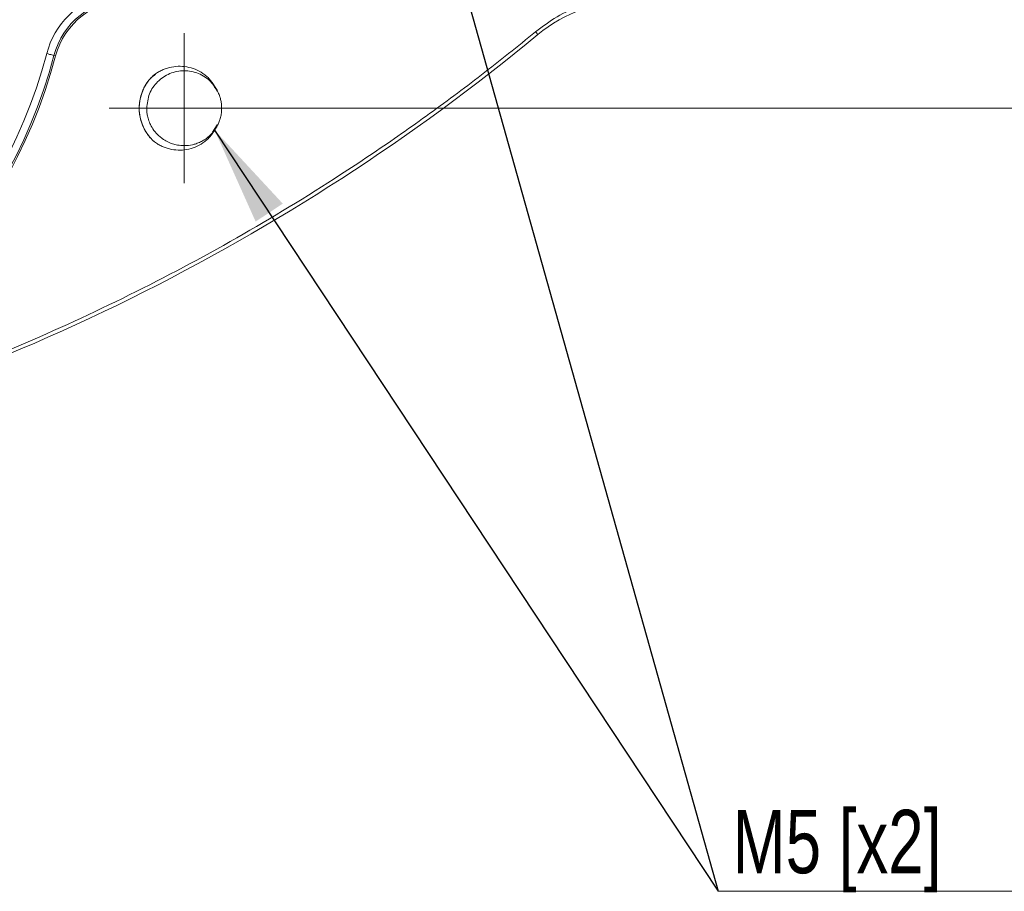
# Model space of a CAD drawing. Header units: millimetres. Extents: x 0 to 420, y 0 to 297.
# Tile 3 of 41: x 115 to 148, y 77 to 106. Entities that reach past the tile are written whole.
import ezdxf

# ---------------------------------------------------------------- set-up
doc = ezdxf.new("R2010")
doc.units = ezdxf.units.MM
doc.styles.add('SLDTEXTSTYLE0', font='TXT', dxfattribs={"width": 0.75})
doc.dimstyles.new('SLDDIMSTYLE1', dxfattribs={"dimtxt": 3.5, "dimasz": 3.302, "dimexe": 0, "dimexo": 0.0625, "dimgap": 0.875, "dimtad": 2, "dimdec": 6, "dimlfac": 2, "dimrnd": 1e-09, "dimzin": 12, "dimdsep": 46, "dimtxsty": 'SLDTEXTSTYLE0', "dimsah": 1, "dimcen": 0.09, "dimadec": 0, "dimazin": 3, "dimtfac": 1, "dimtofl": 0, "dimtmove": 0, "dimatfit": 3, "dimfxl": 1, "dimfrac": 2, "dimtolj": 1, "dimtzin": 12, "dimarcsym": 0})
doc.dimstyles.new('SLDDIMSTYLE6', dxfattribs={"dimtxt": 3.5, "dimasz": 3.302, "dimexe": 0, "dimexo": 0.0625, "dimgap": 0.875, "dimtad": 0, "dimtih": 1, "dimtoh": 1, "dimlfac": 2, "dimrnd": 1e-09, "dimzin": 12, "dimdsep": 46, "dimtxsty": 'SLDTEXTSTYLE0', "dimsah": 1, "dimcen": 0, "dimadec": 0, "dimazin": 3, "dimtfac": 1, "dimtofl": 0, "dimtmove": 0, "dimatfit": 3, "dimfxl": 1, "dimfrac": 2, "dimtolj": 1, "dimtzin": 12, "dimarcsym": 0})
doc.dimstyles.new('SLDDIMSTYLE8', dxfattribs={"dimtxt": 0.18, "dimasz": 3.302, "dimexe": 0, "dimexo": 0.0625, "dimgap": 0, "dimtad": 0, "dimtih": 1, "dimtoh": 1, "dimdec": 0, "dimrnd": 1e-09, "dimzin": 0, "dimdsep": 46, "dimtxsty": 'Standard', "dimsah": 1, "dimcen": 0.09, "dimadec": 0, "dimazin": 0, "dimtfac": 3.302, "dimtdec": 0, "dimtofl": 0, "dimtmove": 0, "dimatfit": 3, "dimfxl": 1, "dimfrac": 2, "dimtolj": 1, "dimtzin": 0, "dimarcsym": 0})

# ---------------------------------------------------------------- blocks, each defined once
blk = doc.blocks.new('_D_9')
at = {"color": 7, "linetype": 'Continuous', "lineweight": 0}
for p, q in [((116.067, 151.323), (120.258, 160.9)), ((120.258, 160.9), (132.438, 160.9))]:
    blk.add_line(p, q, dxfattribs=at)
blk.add_solid([(116.067, 151.323), (117.857, 154.144), (116.926, 154.552)], dxfattribs=at)
at = {"color": 7, "linetype": 'Continuous', "lineweight": 0, "insert": (121.846, 165.412), "char_height": 3.5, "attachment_point": 1, "style": 'SLDTEXTSTYLE0'}
blk.add_mtext('R141', dxfattribs=at)
blk = doc.blocks.new('_D_10')
at = {"color": 7, "linetype": 'Continuous', "lineweight": 0}
for p, q in [((101.475, 155.899), (104.556, 171.198)), ((104.556, 171.198), (116.736, 171.198))]:
    blk.add_line(p, q, dxfattribs=at)
blk.add_solid([(101.475, 155.899), (102.625, 159.036), (101.629, 159.237)], dxfattribs=at)
at = {"color": 7, "linetype": 'Continuous', "lineweight": 0, "insert": (106.144, 175.71), "char_height": 3.5, "attachment_point": 1, "style": 'SLDTEXTSTYLE0'}
blk.add_mtext('R159', dxfattribs=at)
blk = doc.blocks.new('_D_15')
at = {"color": 7, "linetype": 'Continuous', "lineweight": 0}
for p, q in [((124.376, 143.564), (167.892, 143.564)), ((166.892, 143.564), (166.892, 103.353)), ((123.126, 103.353), (167.892, 103.353))]:
    blk.add_line(p, q, dxfattribs=at)
for points in [[(166.892, 143.564), (166.384, 140.262), (167.4, 140.262)], [(166.892, 103.353), (167.4, 106.655), (166.384, 106.655)]]:
    blk.add_solid(points, dxfattribs=at)
at = {"color": 7, "linetype": 'Continuous', "lineweight": 0, "insert": (162.38, 120.872), "char_height": 3.5, "attachment_point": 1, "rotation": 90, "style": 'SLDTEXTSTYLE0'}
blk.add_mtext('80', dxfattribs=at)
blk = doc.blocks.new('SW_NOTE_4')
at = {"color": 0, "linetype": 'Continuous', "lineweight": 0}
blk.add_line((9.789, 0), (0, 0), dxfattribs=at)
blk.add_line((9.789, 0), (0, 0), dxfattribs=at)
at = {"color": 0, "linetype": 'Continuous', "lineweight": 0, "insert": (0.478, 2.719), "char_height": 2.1167, "attachment_point": 1, "style": 'SLDTEXTSTYLE0'}
blk.add_mtext('M5 [x2]', dxfattribs=at)
blk = doc.blocks.new('SW_CENTERMARKSYMBOL_4')
at = {"color": 0, "linetype": 'Continuous', "lineweight": 0}
for p, q in [((0, 1.25), (0, 2.5)), ((0, 0), (0, 1.25)), ((-1.25, 0), (-2.5, 0)), ((0, 0), (-1.25, 0)), ((0, 0), (0, -1.25)), ((0, 0), (1.25, 0)), ((1.25, 0), (2.5, 0)), ((0, -1.25), (0, -2.5))]:
    blk.add_line(p, q, dxfattribs=at)

msp = doc.modelspace()

# ---------------------------------------------------------------- linework, layer by layer
at = {"color": 7, "linetype": 'Continuous', "lineweight": 15}
for p, q in [((116.58641384, 105.09662761), (116.53320924, 105.11066823)), ((121.81522385, 102.55246482), (121.9769238, 102.79446154))]:
    msp.add_line(p, q, dxfattribs=at)
at = {"color": 7, "linetype": 'Continuous', "lineweight": 15, "flags": 128}
for points in [[(132.5907676, 105.90418487), (132.6061307, 105.88559008), (132.6209201, 105.86769565), (132.63456956, 105.85117212), (132.64657245, 105.83664163), (132.65648172, 105.82464992), (132.66392485, 105.81564589), (132.66861127, 105.80997041), (132.67037705, 105.80783582)], [(116.53320924, 105.11066823), (116.52785227, 105.11208198), (116.51361421, 105.11583893), (116.4910315, 105.12179753), (116.46094606, 105.12973613), (116.42449782, 105.13935483), (116.38305024, 105.15029228), (116.33816049, 105.16213684), (116.29151986, 105.17444334)]]:
    msp.add_lwpolyline(points, dxfattribs=at)
at = {"color": 7, "linetype": 'Continuous', "lineweight": 15}
for centre, radius, start, end in [((119.00539285, 104.45832601), 2.55680512, 92.424042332, 165.21813407), ((119.00539285, 104.45832601), 2.50177597, 90, 165.21813407), ((135.85097591, 101.95832281), 4.99349243, 90, 129.564694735), ((87.86890365, 160.03150672), 70.33760306, 283.1576996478, 309.5646947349), ((99.66730908, 109.56112093), 17.44319488, 283.157959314, 345.21813407), ((99.66730908, 109.56112093), 17.49822403, 283.157959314, 345.21813407)]:
    msp.add_arc(centre, radius, start, end, dxfattribs=at)
for points in [[(116.29151804, 105.17444384), (116.55109314, 106.1581567), (117.32305201, 106.92464731), (118.30858527, 107.17722292)], [(103.58111554, 92.8192758), (109.77700057, 94.26771202), (114.66808008, 99.02209404), (116.29151804, 105.17444384)]]:
    msp.add_open_spline(points, degree=3, dxfattribs=at)
at = {"color": 8, "linetype": 'Continuous', "lineweight": 15}
msp.add_open_spline([(132.5907676, 105.90418487), (132.82554486, 106.07836926), (133.29864166, 106.42936612), (134.05894739, 106.78449965), (134.58421158, 106.90565474), (134.82026444, 106.96010164)], degree=3, knots=[0, 0, 0, 0, 0.3516671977, 0.7086403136, 1, 1, 1, 1], dxfattribs=at)
at = {"color": 7, "linetype": 'Continuous', "lineweight": 15}
for points, knots in [([(103.85154561, 91.66216083), (104.0385392, 91.70634028), (104.41245182, 91.79468157), (104.97182174, 91.93298796), (105.52993299, 92.07549917), (106.08668789, 92.22263302), (106.64211258, 92.37427762), (107.19620006, 92.53046293), (107.74895219, 92.69118092), (108.30036846, 92.85643374), (108.85044901, 93.02622083), (109.39919374, 93.20054229), (109.94660286, 93.3793982), (110.49267563, 93.56278814), (111.03741474, 93.75071373), (112.67459046, 94.33055466), (115.37421178, 95.38792908), (119.06254268, 97.08511507), (122.64705265, 98.99205285), (125.28761822, 100.59965705), (127.05714194, 101.76882599), (128.00775553, 102.4195499), (128.9471643, 103.08554446), (129.87545569, 103.76671944), (130.79233444, 104.46342749), (131.69889346, 105.17434666), (132.29340948, 105.66084953), (132.59076897, 105.904184)], [0, 0, 0, 0, 0.0178139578, 0.0356208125, 0.0534217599, 0.0712179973, 0.0890107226, 0.1068011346, 0.1245904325, 0.1423798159, 0.1601704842, 0.1779636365, 0.1957604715, 0.2135621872, 0.2313699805, 0.2491850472, 0.3745888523, 0.5000010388, 0.625404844, 0.7508170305, 0.7864375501, 0.8220344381, 0.8576172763, 0.8931956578, 0.9287791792, 0.9643774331, 1, 1, 1, 1]), ([(119.86135582, 104.45803025), (119.8810995, 104.47241979), (119.92055451, 104.50117528), (119.98224624, 104.54067916), (120.04565694, 104.57741468), (120.13242686, 104.622291), (120.24448525, 104.67017279), (120.43050479, 104.72729978), (120.67277542, 104.76227222), (120.96557141, 104.74051794), (121.24786663, 104.659704), (121.46387329, 104.54279777), (121.6190917, 104.42417302), (121.72373018, 104.32186907), (121.81597821, 104.20870323), (121.86534968, 104.12503695), (121.89016469, 104.08298474)], [0, 0, 0, 0, 0.0313831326, 0.0627148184, 0.0940661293, 0.1255080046, 0.1881877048, 0.2503150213, 0.3751772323, 0.5000865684, 0.6248077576, 0.7497091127, 0.8130841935, 0.8753330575, 0.9373401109, 1, 1, 1, 1]), ([(119.91800056, 104.48537453), (119.85414197, 104.43493226), (119.66845775, 104.28825919), (119.47363289, 103.94024834), (119.35898715, 103.49751732), (119.38562595, 103.03814326), (119.54701877, 102.60620193), (119.74280152, 102.35701646), (119.85857899, 102.25025747), (119.86135379, 102.24769882)], [0, 0, 0, 0, 0.0957928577, 0.2785408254, 0.4577884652, 0.6321417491, 0.8136796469, 0.9955345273, 1, 1, 1, 1]), ([(119.86135582, 102.24769859), (119.83970371, 102.26823763), (119.79658654, 102.30913828), (119.73678668, 102.37493944), (119.68104675, 102.44357393), (119.62968014, 102.51537953), (119.58260554, 102.59025931), (119.53984841, 102.66824881), (119.47006158, 102.81531499), (119.39637715, 103.04214204), (119.3651622, 103.3527195), (119.39632925, 103.66345664), (119.47693742, 103.91145906), (119.56961981, 104.09677851), (119.65335594, 104.22748114), (119.74969217, 104.34946332), (119.82399696, 104.42170745), (119.86135582, 104.45803025)], [0, 0, 0, 0, 0.03605376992, 0.07179607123, 0.10735199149, 0.14284858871, 0.17841355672, 0.21417385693, 0.25025438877, 0.3750774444, 0.50001228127, 0.62485423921, 0.74980842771, 0.81267640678, 0.87487651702, 0.93709058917, 1, 1, 1, 1]), ([(121.9769238, 103.91126631), (121.91189239, 104.02608737), (121.76583676, 104.28396677), (121.36317748, 104.53604973), (120.87656898, 104.6358711), (120.38390101, 104.53765358), (119.97106471, 104.25979134), (119.68190824, 103.84366542), (119.64434127, 103.51646425), (119.62555782, 103.35286393)], [0, 0, 0, 0, 0.11798614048, 0.26498795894, 0.41199122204, 0.55899228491, 0.70599410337, 0.85299728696, 1, 1, 1, 1]), ([(121.89016469, 104.08298474), (121.90502312, 104.06154796), (121.93465711, 104.01879398), (121.97388726, 103.95141807), (122.0090344, 103.88201221), (122.03973449, 103.81032328), (122.0718441, 103.72041981), (122.10078092, 103.61142342), (122.12173736, 103.48286532), (122.12428273, 103.39628364), (122.12555919, 103.35286442)], [0, 0, 0, 0, 0.1003502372, 0.2001407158, 0.299762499, 0.3996086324, 0.5000695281, 0.6669396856, 0.8329759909, 1, 1, 1, 1]), ([(121.89016469, 102.6227441), (121.87461953, 102.60194182), (121.84352944, 102.56033754), (121.79208082, 102.50176647), (121.73735711, 102.44629593), (121.67921214, 102.39439917), (121.61796772, 102.34620854), (121.55383583, 102.30192964), (121.4870724, 102.26172938), (121.41793449, 102.22576524), (121.34669198, 102.19417612), (121.25815069, 102.16135216), (121.10491226, 102.11843794), (120.89364046, 102.09440069), (120.66965621, 102.11448601), (120.47824955, 102.16317762), (120.3084508, 102.23339165), (120.15662557, 102.32558826), (120.0045623, 102.44888316), (119.86638338, 102.60280111), (119.75229557, 102.79165737), (119.68174004, 102.96868124), (119.6443697, 103.12256204), (119.62789636, 103.24792515), (119.62625938, 103.32142604), (119.62555919, 103.35286442)], [0, 0, 0, 0, 0.0247679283, 0.0495355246, 0.0743027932, 0.0990697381, 0.1238363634, 0.1486026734, 0.1733686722, 0.1981343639, 0.2228997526, 0.2476648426, 0.2881549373, 0.3745023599, 0.4487670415, 0.5014682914, 0.5624152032, 0.6233592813, 0.6702106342, 0.7488199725, 0.8192908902, 0.8796533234, 0.9298974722, 0.9700151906, 1, 1, 1, 1]), ([(122.12555919, 103.35286442), (122.12509841, 103.32678576), (122.12417941, 103.27477392), (122.1166679, 103.19717176), (122.10465658, 103.1203068), (122.08770212, 103.0441862), (122.06125271, 102.95245786), (122.02107589, 102.8470853), (121.9629956, 102.73049612), (121.91448961, 102.65873238), (121.89016469, 102.6227441)], [0, 0, 0, 0, 0.1003502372, 0.2001407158, 0.299762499, 0.3996086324, 0.5000695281, 0.6669396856, 0.8329759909, 1, 1, 1, 1]), ([(121.89016469, 102.6227441), (121.87804067, 102.60140389), (121.85389517, 102.55890394), (121.81312821, 102.49818085), (121.76926998, 102.44014285), (121.72198751, 102.38497516), (121.6713718, 102.33263005), (121.61740125, 102.28312697), (121.56008525, 102.23644522), (121.44115544, 102.15059307), (121.24658241, 102.04547914), (120.96441453, 101.96502446), (120.67177597, 101.94351855), (120.42980153, 101.9786056), (120.24353924, 102.03583952), (120.10921888, 102.09361106), (119.98039134, 102.16339005), (119.90104327, 102.21958941), (119.86135582, 102.24769859)], [0, 0, 0, 0, 0.0315226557, 0.0627787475, 0.0938789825, 0.1249357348, 0.1560618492, 0.1873694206, 0.2189686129, 0.2509665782, 0.3757711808, 0.5006359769, 0.6252282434, 0.7500091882, 0.8121899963, 0.8751761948, 0.9375669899, 1, 1, 1, 1])]:
    msp.add_open_spline(points, degree=3, knots=knots, dxfattribs=at)

# ---------------------------------------------------------------- block references
at = {"color": 7, "linetype": 'Continuous', "lineweight": 0}
for name, p in [('SW_CENTERMARKSYMBOL_4', (120.87555919, 103.35286442)), ('SW_NOTE_4', (138.68773534, 77.2208117))]:
    msp.add_blockref(name, p, dxfattribs=at)

# ---------------------------------------------------------------- dimensions: what is measured, and where the dimension line sits
for center, mpoint, picture, middle in [((85.7701008, 77.90703765), (101.4753627, 155.89922805), '_D_10', (111.43977614, 173.97624304)), ((87.86890365, 86.88513889), (116.0673468, 151.32290894), '_D_9', (127.14203478, 163.67812815))]:
    dim = msp.add_radius_dim(center=center, mpoint=mpoint, dimstyle='SLDDIMSTYLE6', dxfattribs=at)
    dim.commit()
    dim.dimension.update_dxf_attribs({"geometry": picture, "text_midpoint": middle, "dimtype": 164})
dim = msp.add_linear_dim(base=(166.8917898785, 103.3528644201), p1=(123.3755591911, 143.5637811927), p2=(122.1255591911, 103.3528644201), angle=90, dimstyle='SLDDIMSTYLE1', dxfattribs=at)
dim.commit()
dim.dimension.update_dxf_attribs({"geometry": '_D_15', "text_midpoint": (166.8917898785, 123.4583260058), "dimtype": 160})

# ---------------------------------------------------------------- leaders
for points in [[(120.43904169, 142.19354669), (138.68773534, 77.2208117)], [(147.91758118, 116.966183), (173.76035503, 87.44886754)], [(121.89016469, 102.6227441), (138.68773534, 77.2208117)]]:
    msp.add_leader(points, dimstyle='SLDDIMSTYLE8', dxfattribs=at)

doc.saveas('drawing.dxf')
